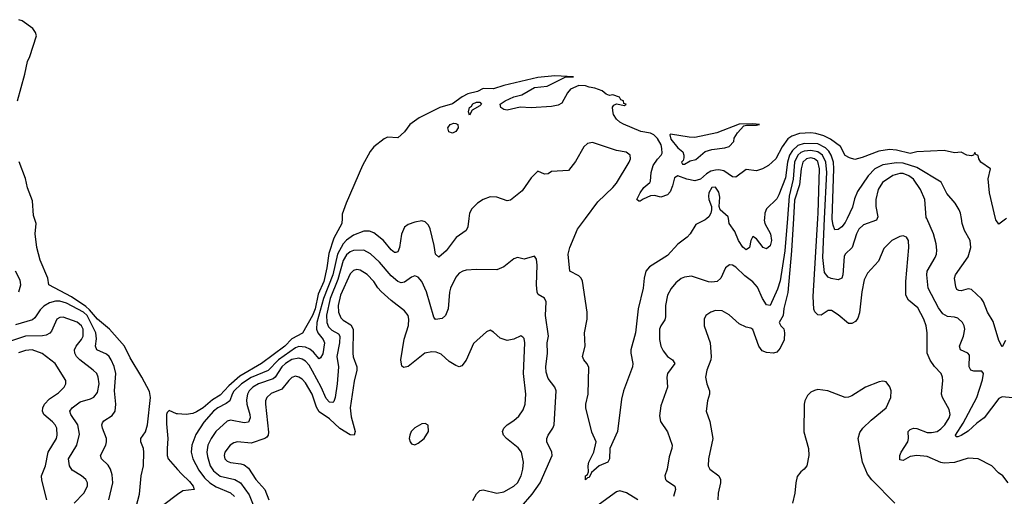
# Model space of a CAD drawing. Header units: inches. Extents: x 2134017 to 2292458, y 756222 to 916513.
# Tile 187 of 256: x 2159075 to 2164842, y 878371 to 881165. Entities that reach past the tile are written whole.
import ezdxf

# ---------------------------------------------------------------- set-up
doc = ezdxf.new("R2010")
doc.units = ezdxf.units.IN
doc.header["$MEASUREMENT"] = 0
for name, color, linetype in [('C1857', 7, 'Continuous'), ('C1858', 7, 'Continuous'), ('C1867', 7, 'Continuous'), ('C1868', 7, 'Continuous')]:
    doc.layers.add(name, color=color, linetype=linetype)

msp = doc.modelspace()

# ---------------------------------------------------------------- linework, layer by layer
at = {"layer": 'C1857', "color": 5}
for points, elevation in [([(2159747.9, 878272.1), (2159777, 878383), (2159787.4, 878490), (2159800.9, 878550), (2159802, 878630), (2159799.3, 878650), (2159783.9, 878690), (2159784, 878710), (2159812, 878748), (2159822.9, 878790), (2159840.5, 878950), (2159834.8, 878985.2), (2159790, 879069.7), (2159721.6, 879181.6), (2159688.1, 879250), (2159600.8, 879350), (2159530, 879408.8), (2159484.5, 879464.5), (2159462.7, 879482.7), (2159379.4, 879539.4), (2159245.1, 879610), (2159239.5, 879650), (2159194.2, 879754.2), (2159176, 879830), (2159165.2, 879910), (2159171.9, 879970), (2159162.2, 880000)], 220), ([(2159069.9, 879570), (2159081.9, 879610), (2159077, 879637), (2159049.9, 879690)], 240), ([(2159596.5, 878350), (2159620.6, 878450), (2159617.4, 878497.4), (2159607.8, 878530), (2159592.6, 878552.6), (2159554.2, 878590), (2159547.7, 878610), (2159578.7, 878670), (2159584.3, 878690), (2159583.4, 878710), (2159560.5, 878770), (2159556.2, 878790), (2159559.2, 878800.8), (2159567, 878813), (2159616.3, 878843.7), (2159634.7, 878870), (2159637.6, 878910), (2159630.4, 878990), (2159638.3, 879090), (2159629.2, 879130.8), (2159611.5, 879171.5), (2159598.3, 879190), (2159583.3, 879203.3), (2159526.1, 879230), (2159518.8, 879250), (2159525.8, 879294.2), (2159521.8, 879330), (2159469.7, 879430), (2159449.2, 879450), (2159350, 879503.6), (2159310, 879515.5), (2159285.5, 879514.5), (2159250, 879505.3), (2159215.5, 879484.5), (2159195.4, 879464.6), (2159163.5, 879416.5), (2159150, 879405.3), (2159050, 879376.7)], 240), ([(2159394.2, 878330), (2159451.6, 878390), (2159472.3, 878430), (2159472.4, 878450), (2159462, 878470), (2159437.7, 878490), (2159383.1, 878523.1), (2159366, 878550), (2159361.1, 878590), (2159409.8, 878670), (2159425.6, 878734.4), (2159415.7, 878790), (2159373.8, 878850), (2159369.1, 878870), (2159383.1, 878890), (2159430, 878925), (2159490, 878942.2), (2159510, 878952.3), (2159530, 878979.5), (2159539.9, 879030), (2159534.9, 879070), (2159526, 879090), (2159506.4, 879110), (2159428.2, 879170), (2159408.4, 879190), (2159397.3, 879210), (2159395.8, 879230), (2159405.4, 879250), (2159437.5, 879290), (2159446.2, 879310), (2159447.2, 879350), (2159437.6, 879370), (2159412, 879392), (2159330, 879420.6), (2159310, 879419.8), (2159291.7, 879408.3), (2159261.1, 879338.9), (2159252.2, 879327.8), (2159230, 879315.5), (2159209.1, 879310.9), (2159110, 879309.9), (2159010, 879276.6)], 260), ([(2159234.6, 878350), (2159204.8, 878464.8), (2159203.2, 878490), (2159225.7, 878550), (2159241.5, 878630), (2159290.3, 878709.7), (2159295.5, 878730), (2159291.8, 878770), (2159282.4, 878790), (2159268, 878808), (2159217.4, 878850), (2159209.2, 878870), (2159209.9, 878890), (2159220.9, 878910), (2159250, 878941.3), (2159302, 878978), (2159334.8, 879010), (2159345.6, 879030), (2159345.1, 879050), (2159283.1, 879150), (2159207.5, 879207.5), (2159148.5, 879228.5), (2159110, 879224.8), (2159068.6, 879211.4)], 280), ([(2160000, 878853.4), (2159993.9, 878853.9), (2159950, 878873), (2159938.2, 878861.8), (2159934, 878850), (2159935.4, 878795.4), (2159943.1, 878710), (2159938, 878650), (2159939.5, 878610), (2159944.9, 878590), (2160000, 878527.3)], 220), ([(2160000, 878380.5), (2159918.5, 878321.5)], 220)]:
    msp.add_lwpolyline(points, dxfattribs=dict(at, elevation=elevation))
at = {"layer": 'C1858', "color": 5, "elevation": 220}
for points in [[(2159063.1, 880690), (2159106.1, 880846.1), (2159120, 880920), (2159134, 880950), (2159172.6, 881070), (2159168.3, 881090), (2159153, 881113), (2159090, 881159), (2159070, 881165)], [(2159162.2, 880000), (2159156.8, 880016.8), (2159150, 880102), (2159120, 880180), (2159110, 880234), (2159071.5, 880331.5)]]:
    msp.add_lwpolyline(points, dxfattribs=at)
at = {"layer": 'C1867', "color": 5}
for points, elevation in [([(2160963.6, 880000), (2160962.2, 879970), (2160916, 879884), (2160886.6, 879793.4), (2160874.4, 879710), (2160855.8, 879630), (2160823.5, 879556.5), (2160805.1, 879470), (2160790, 879429.9), (2160732, 879328), (2160670, 879293.3), (2160627.7, 879250), (2160490.6, 879150), (2160364.1, 879075.9), (2160300.8, 879019.2), (2160250, 878964.1), (2160204.3, 878935.7), (2160150, 878889.4), (2160110, 878865), (2160090, 878855.4), (2160050, 878849.5), (2160000, 878853.4)], 220), ([(2161705.6, 880000), (2161699.7, 879950), (2161691.2, 879930), (2161631.3, 879888.7), (2161572.4, 879810), (2161530, 879773.3), (2161510, 879789.4), (2161502, 879842), (2161478.5, 879938.5), (2161470, 879960.5), (2161450, 879980.5), (2161430, 879985.1), (2161390, 879978.3), (2161350, 879964), (2161330, 879947.8), (2161312.3, 879907.7), (2161300.2, 879830), (2161290, 879804.2), (2161279.2, 879800.8), (2161270, 879799.2), (2161250, 879816.1), (2161206.4, 879870), (2161150, 879916.2), (2161124.4, 879924.4), (2161090, 879925.7), (2161030, 879902.4), (2160990, 879872.4), (2160970, 879850.3), (2160936.7, 879790), (2160908.8, 879670), (2160855.5, 879530), (2160815, 879390), (2160813.8, 879350), (2160821.9, 879330), (2160852.1, 879290), (2160860.1, 879270), (2160850, 879206), (2160837.8, 879182.2), (2160830, 879175.8), (2160796.7, 879216.7), (2160774, 879234), (2160750, 879244.6), (2160710, 879249.3), (2160690, 879241.4), (2160591.5, 879170), (2160530, 879109), (2160430, 879067.8), (2160373.3, 879030), (2160330, 878986.2), (2160319.2, 878970), (2160305.3, 878930), (2160285.4, 878914.6), (2160235.7, 878890), (2160210.7, 878870), (2160154.4, 878805.6), (2160107.7, 878732.3), (2160084, 878670), (2160080.1, 878630), (2160089.1, 878590), (2160123.6, 878523.6), (2160158.1, 878478.1), (2160189.1, 878449.1), (2160226.1, 878426.1), (2160310, 878391.6), (2160333.2, 878370)], 240), ([(2163100.5, 880000), (2163090, 879991.5), (2163036, 879964), (2163003.1, 879910), (2162984.9, 879890), (2162930, 879849.6), (2162870, 879783), (2162764, 879716), (2162743.5, 879690), (2162733.1, 879650), (2162727.4, 879590), (2162698, 879470), (2162682, 879330), (2162655.5, 879230), (2162653.8, 879210), (2162667.4, 879150), (2162664.6, 879130), (2162611.8, 878988.2), (2162599.4, 878940.6), (2162576.5, 878750), (2162532, 878650), (2162530.3, 878589.7), (2162519.1, 878570), (2162470, 878548.4), (2162438, 878522), (2162424.7, 878510), (2162410, 878480.9), (2162400.5, 878479.5), (2162390, 878466.6), (2162389.7, 878490), (2162401.5, 878498.5), (2162406.5, 878513.5), (2162404.5, 878550), (2162408.7, 878570), (2162438.9, 878630), (2162451.1, 878690), (2162427.2, 878747.2), (2162392.1, 878890), (2162392, 878910), (2162405.6, 878970), (2162407.9, 879127.9), (2162397.2, 879150), (2162378.5, 879170), (2162370.9, 879190), (2162386.6, 879250), (2162383.4, 879330), (2162398.5, 879410), (2162399.2, 879450), (2162372.4, 879632.4), (2162363.5, 879650), (2162350, 879663.5), (2162298.4, 879690), (2162287, 879790), (2162296.8, 879830), (2162342.3, 879937.7), (2162388.8, 880000)], 240), ([(2163571.8, 880000), (2163557.5, 879810), (2163530, 879633.3), (2163514.6, 879585.4), (2163470, 879489.5), (2163450, 879493), (2163425.5, 879530), (2163396.6, 879596.6), (2163370, 879628.8), (2163323.1, 879663.1), (2163270, 879714.5), (2163250, 879725.4), (2163232.4, 879727.6), (2163209.1, 879710.9), (2163182.4, 879650), (2163160.7, 879630), (2163130, 879625.3), (2163110, 879628.8), (2163010, 879662), (2162970, 879656.2), (2162950, 879647.5), (2162918.2, 879621.8), (2162890.1, 879589.9), (2162868.6, 879550), (2162858, 879490), (2162857.6, 879422.4), (2162853.8, 879406.2), (2162830.2, 879370), (2162823.2, 879350), (2162822.4, 879290), (2162830.7, 879250.7), (2162843.4, 879223.4), (2162870, 879191.3), (2162899.3, 879170), (2162912.4, 879150), (2162868.9, 879090), (2162865.7, 879070), (2162870.4, 879010), (2162830, 878901.2), (2162822, 878842), (2162828.9, 878810), (2162869, 878749), (2162897, 878670), (2162895.3, 878650), (2162878.6, 878601.4), (2162867.5, 878530), (2162854.7, 878490), (2162858.3, 878470), (2162863.7, 878463.7), (2162913.1, 878430), (2162916.5, 878410), (2162903.9, 878370)], 260), ([(2163607.1, 880000), (2163595.1, 879810), (2163573.6, 879566.4), (2163551.9, 879471.9), (2163546.7, 879430), (2163523.8, 879390), (2163533.4, 879370), (2163550, 879353.4), (2163554, 879330), (2163552.2, 879287.8), (2163530, 879239.5), (2163510, 879216.7), (2163490, 879210.7), (2163450, 879214.6), (2163423.5, 879223.5), (2163404.3, 879250), (2163368.6, 879348.6), (2163357, 879357), (2163330, 879362.6), (2163290, 879382.3), (2163230, 879434.6), (2163190, 879458.7), (2163150, 879459.1), (2163123, 879450), (2163094.4, 879430), (2163084.9, 879410), (2163083.6, 879370), (2163118.5, 879270), (2163125.9, 879190), (2163123.3, 879170), (2163099.8, 879110), (2163092.7, 879070), (2163099.5, 879030), (2163114.6, 878990), (2163115.4, 878970), (2163104.2, 878930), (2163095.6, 878870), (2163118.2, 878810), (2163135.2, 878710), (2163110.3, 878590.3), (2163107.4, 878550), (2163117.1, 878530), (2163170.2, 878490.2), (2163179.2, 878470), (2163180.6, 878450), (2163166.9, 878390), (2163164.2, 878350)], 280), ([(2163437.2, 880000), (2163436.6, 879990), (2163440.1, 879970), (2163473.5, 879910), (2163478.9, 879870), (2163470, 879838.5), (2163450, 879822.1), (2163429, 879829), (2163390, 879880.7), (2163370, 879893.3), (2163357.7, 879870), (2163350, 879829.7), (2163330, 879814.8), (2163310, 879830.6), (2163285.6, 879870), (2163263.5, 879923.5), (2163230.9, 879970), (2163226.2, 880000)], 240), ([(2164865.2, 878450), (2164833.2, 878490), (2164807.9, 878507.9), (2164769.6, 878549.6), (2164690, 878591.2), (2164630, 878594.7), (2164550.9, 878569.1), (2164490, 878565.9), (2164470, 878569.2), (2164390, 878603.8), (2164330, 878610.2), (2164290, 878604.2), (2164250, 878581.4), (2164230, 878583.6), (2164231.1, 878610), (2164238.2, 878630), (2164276.4, 878690), (2164280.8, 878710), (2164278.5, 878750), (2164290, 878763.2), (2164310, 878771.1), (2164330, 878768.9), (2164390, 878744.4), (2164415.7, 878744.3), (2164448.4, 878751.6), (2164470, 878765.3), (2164494.7, 878790), (2164519.5, 878830), (2164524.5, 878850), (2164519.9, 878879.9), (2164479.4, 878950), (2164474, 878970), (2164482.8, 879050), (2164480.9, 879070), (2164472.3, 879090), (2164432.5, 879132.5), (2164408.1, 879168.1), (2164390.7, 879210), (2164391.3, 879330), (2164384.3, 879370), (2164370.5, 879410), (2164335, 879475), (2164280.3, 879520.3), (2164266, 879550), (2164265.6, 879630), (2164283.5, 879830), (2164280.4, 879870), (2164269.3, 879890), (2164250, 879898.3), (2164230, 879894.5), (2164182.6, 879870), (2164136, 879824), (2164105.5, 879750), (2164041.2, 879678.8), (2164021.2, 879638.9), (2164007.4, 879570), (2163994, 879446), (2163984.3, 879415.7), (2163970, 879394.7), (2163950, 879384.2), (2163930, 879384.5), (2163870, 879435.5), (2163830, 879460.9), (2163810, 879460.4), (2163770, 879432.8), (2163750, 879433.7), (2163732.6, 879452.6), (2163727.3, 879467.3), (2163722.6, 879542.6), (2163750, 880000)], 280), ([(2164097.6, 880000), (2164093.8, 879990), (2164018.5, 879961.5), (2163990, 879936.5), (2163976.1, 879910), (2163950.7, 879829.3), (2163910, 879791.1), (2163904.2, 879775.8), (2163897.4, 879670), (2163890.2, 879650), (2163870, 879639.8), (2163827.6, 879647.6), (2163810, 879655.4), (2163790, 879682), (2163779.4, 879770), (2163789.7, 880000)], 260), ([(2163921.5, 880000), (2163910, 879976.4), (2163890, 879950.8), (2163870, 879935.3), (2163850, 879932.4), (2163839.4, 879959.4), (2163834.2, 879994.2), (2163834.4, 880000)], 240), ([(2164890, 878948.4), (2164830, 878953.8), (2164810, 878943.8), (2164724.8, 878830), (2164681.3, 878798.7), (2164630, 878751.7), (2164590, 878727.2), (2164570, 878718.8), (2164560.3, 878720.3), (2164556, 878730), (2164600.8, 878799.2), (2164681.9, 878950), (2164714.3, 879054.3), (2164720.3, 879090), (2164710, 879104), (2164664.7, 879104.7), (2164646.3, 879110), (2164637.4, 879130), (2164637.8, 879197.8), (2164628.9, 879208.9), (2164586.3, 879230), (2164580.4, 879250), (2164603.9, 879310), (2164610.6, 879350), (2164607.9, 879370), (2164596.8, 879390), (2164570, 879414.2), (2164550, 879420.7), (2164510, 879424.5), (2164481.3, 879441.3), (2164456, 879476), (2164395.4, 879590), (2164387.7, 879670), (2164390.5, 879690), (2164436.8, 879770), (2164444.8, 879790), (2164446.7, 879813.3), (2164442.9, 879850), (2164426.9, 879910), (2164387.8, 880000)], 260), ([(2164850, 879284), (2164830, 879247), (2164810, 879283.7), (2164776.3, 879396.3), (2164743.1, 879450), (2164720.6, 879510), (2164708.5, 879528.5), (2164650, 879584.1), (2164630, 879588), (2164590, 879576.1), (2164576.6, 879576.6), (2164563.9, 879583.9), (2164557.8, 879597.8), (2164550.9, 879650), (2164556.4, 879670), (2164630, 879775.3), (2164645.7, 879830), (2164641.5, 879870), (2164608.6, 879930), (2164595.3, 879970), (2164590.7, 880000)], 240), ([(2164854.7, 880000), (2164850, 879994.5), (2164810, 879965.2), (2164792, 879992), (2164790.2, 880000)], 220), ([(2162011.5, 878308.5), (2162077.1, 878382.9), (2162124.5, 878450), (2162194.3, 878610), (2162191.2, 878630), (2162163.1, 878690), (2162163.1, 878710), (2162171.1, 878730), (2162198.5, 878770), (2162205.1, 878790), (2162216.9, 878990), (2162209.7, 879010), (2162170, 879060.5), (2162158.5, 879098.5), (2162156.5, 879130), (2162166.6, 879210), (2162164.8, 879270), (2162171.6, 879310), (2162154.2, 879430), (2162159.3, 879510), (2162150, 879533), (2162112.9, 879552.9), (2162106.9, 879566.9), (2162102.9, 879610), (2162106.3, 879726.3), (2162101.7, 879761.7), (2162090, 879778.4), (2162030, 879760.7), (2161990, 879771.3), (2161970, 879763), (2161910, 879715.8), (2161870, 879698.7), (2161750, 879700.5), (2161690, 879696.9), (2161670, 879691.1), (2161650, 879678.3), (2161630, 879656.3), (2161598.2, 879590), (2161592.2, 879567.8), (2161584.2, 879470), (2161570.1, 879429.9), (2161550, 879412.8), (2161510, 879406.9), (2161500.4, 879420.4), (2161457.3, 879570), (2161430, 879629.7), (2161410, 879655.1), (2161390, 879663.1), (2161370, 879655.1), (2161330, 879625.8), (2161310, 879622.7), (2161290, 879630.6), (2161250, 879663.7), (2161182.5, 879742.5), (2161130, 879792.8), (2161090, 879813.1), (2161030, 879812.4), (2161010, 879803.2), (2160990, 879785.8), (2160970, 879752.5), (2160938.6, 879641.4), (2160894.3, 879530), (2160873, 879433), (2160873.7, 879390), (2160884.3, 879364.3), (2160904, 879344), (2160942.9, 879322.9), (2160951, 879310), (2160948.2, 879270), (2160933.1, 879190), (2160943.3, 879130), (2160935.3, 879030), (2160922.6, 878950), (2160914.3, 878925.7), (2160910, 878921.4), (2160890, 878923.2), (2160870, 878944.6), (2160841.1, 879010), (2160790, 879104.9), (2160770, 879139.9), (2160750, 879163.4), (2160730, 879175.6), (2160710, 879180.1), (2160670, 879172.7), (2160631.1, 879150), (2160610.1, 879130), (2160570.9, 879069.1), (2160560.2, 879059.8), (2160474, 879030), (2160440.4, 879010), (2160419.8, 878990), (2160409.1, 878970), (2160403.5, 878936.5), (2160406, 878910), (2160423.4, 878850), (2160424.6, 878830), (2160414.4, 878805.6), (2160390, 878801.8), (2160310, 878817.8), (2160290, 878811.9), (2160224.8, 878750), (2160195.9, 878710), (2160176.8, 878670), (2160171.5, 878630), (2160175.1, 878604.9), (2160191.7, 878550), (2160210, 878519.5), (2160250, 878489.4), (2160334.6, 878470), (2160369, 878449), (2160420, 878380), (2160447.4, 878310)], 260), ([(2161730, 878345.2), (2161750, 878385.1), (2161770, 878404.2), (2161790, 878407.8), (2161870, 878389.4), (2161910, 878396.6), (2161970, 878429.3), (2161990, 878450.2), (2162011.9, 878490), (2162022.3, 878530), (2162026, 878570), (2162013.7, 878630), (2161994.9, 878654.9), (2161927.4, 878710), (2161909.7, 878730), (2161903.9, 878750), (2161911.1, 878770), (2161931.1, 878790), (2161970, 878814.5), (2161998.6, 878841.4), (2162023.2, 878876.8), (2162035.2, 878910), (2162039.6, 878970), (2162025.6, 879090), (2162034.7, 879270), (2162030, 879295.1), (2162023.1, 879303.1), (2162010, 879311.3), (2161970, 879292), (2161930, 879283.7), (2161890, 879298), (2161850, 879333.2), (2161830, 879344.5), (2161810, 879335.1), (2161733.2, 879266.8), (2161690, 879169.6), (2161664.7, 879135.3), (2161650, 879129.7), (2161630, 879136.8), (2161590, 879160.4), (2161543.5, 879203.5), (2161514.9, 879214.9), (2161490, 879218), (2161447.2, 879210), (2161350, 879131.9), (2161325.3, 879125.3), (2161313.9, 879133.9), (2161307.5, 879170), (2161327.7, 879292.3), (2161352.3, 879372.3), (2161354.6, 879410), (2161350.5, 879430.5), (2161330, 879458), (2161250, 879518.7), (2161191.4, 879571.4), (2161172.6, 879592.6), (2161149.9, 879630), (2161110, 879671.2), (2161070, 879695.7), (2161050, 879699.5), (2161030, 879694.9), (2161010, 879674.8), (2160953.6, 879550), (2160939.9, 879490), (2160942.7, 879450), (2160956.5, 879416.5), (2160970, 879402.9), (2161015.5, 879375.5), (2161027.7, 879350), (2161025.7, 879210), (2161028.5, 879188.5), (2161050.1, 879130), (2161050.1, 879110), (2161034.3, 879045.7), (2161011.5, 878890), (2161016.6, 878836.6), (2161040.9, 878750), (2161034.6, 878730), (2161010, 878730.6), (2160950, 878767.4), (2160890, 878825.1), (2160830, 878865.4), (2160812.7, 878892.7), (2160788, 878970), (2160750, 879035), (2160730, 879056.5), (2160710, 879069.2), (2160690, 879074.1), (2160670, 879066.6), (2160651.1, 879050), (2160610, 878999.3), (2160547.3, 878972.7), (2160522, 878950), (2160515.1, 878930), (2160514.6, 878910), (2160532.8, 878747.2), (2160530.6, 878729.4), (2160521.8, 878718.2), (2160510.5, 878709.5), (2160430, 878682.8), (2160350.9, 878689.1), (2160330, 878684.2), (2160307.1, 878670), (2160276.6, 878630), (2160273.4, 878610), (2160277.5, 878590), (2160290, 878576.2), (2160310, 878568.3), (2160370, 878561.5), (2160390, 878554.5), (2160415.8, 878535.8), (2160457.5, 878470), (2160511.4, 878411.4), (2160535.1, 878350)], 280), ([(2164201.3, 878330), (2164066.5, 878466.5), (2164040.9, 878500.9), (2164012.2, 878570), (2163986.2, 878710), (2163995.8, 878744.2), (2164012.9, 878770), (2164062.4, 878817.6), (2164150, 878890.3), (2164177.7, 878950), (2164178.8, 878990), (2164172.7, 879012.7), (2164150, 879041.1), (2164130, 879045.1), (2164110, 879040.9), (2164030, 879009.8), (2163950, 878959.7), (2163930, 878951.2), (2163910, 878949.7), (2163808.6, 878988.6), (2163750, 878996.4), (2163730, 878991), (2163710, 878981.4), (2163690, 878962.4), (2163674.4, 878930), (2163670.6, 878910), (2163668.6, 878748.6), (2163695.5, 878650), (2163698, 878610), (2163684.9, 878550), (2163670, 878529.3), (2163650, 878515.1), (2163630, 878486.6), (2163620.6, 878450), (2163615.1, 878390), (2163602.3, 878330)], 320), ([(2160000, 878527.3), (2160022.1, 878502.1), (2160070, 878456.9), (2160091.1, 878430), (2160096.3, 878410), (2160030, 878402.2), (2160000, 878380.5)], 220), ([(2162694.8, 878350), (2162630, 878390.3), (2162590, 878403.6), (2162570, 878397.6), (2162450, 878308.4)], 260)]:
    msp.add_lwpolyline(points, dxfattribs=dict(at, elevation=elevation))
at = {"layer": 'C1867', "color": 5, "elevation": 320}
msp.add_lwpolyline([(2161450, 878797.6), (2161430, 878796.3), (2161390, 878773), (2161368.7, 878750), (2161359.5, 878730), (2161356.4, 878710), (2161361.6, 878690), (2161370, 878679.1), (2161390, 878673), (2161410, 878681.6), (2161443.6, 878710), (2161469.6, 878750), (2161467.3, 878787.3)], close=True, dxfattribs=at)
at = {"layer": 'C1868', "color": 5}
for points, elevation in [([(2164790.2, 880000), (2164756.1, 880150), (2164748.2, 880231.8), (2164762, 880290), (2164704, 880330), (2164692.7, 880350), (2164688.9, 880368.9), (2164674.6, 880374.6), (2164670, 880386), (2164662, 880370), (2164650, 880366), (2164622, 880370), (2164590, 880389), (2164550, 880383.7), (2164490, 880398), (2164330, 880390.6), (2164290, 880380.2), (2164210, 880400.2), (2164170, 880404.1), (2164106.5, 880393.5), (2164010, 880356.4), (2163966.1, 880346.1), (2163934.9, 880354.9), (2163910, 880369.5), (2163882, 880422), (2163824.9, 880464.9), (2163784.5, 880484.5), (2163738.1, 880498.1), (2163710, 880500.9), (2163642.8, 880497.2), (2163597.5, 880482.5), (2163574.4, 880465.6), (2163540.6, 880419.4), (2163504.4, 880350), (2163460.5, 880310), (2163425.5, 880290), (2163390, 880279.8), (2163330, 880287.4), (2163270, 880242.6), (2163250, 880243.1), (2163198.6, 880278.6), (2163170, 880284.1), (2163150, 880282.6), (2163124, 880276), (2163098.3, 880261.7), (2163063.1, 880230), (2163030, 880219.3), (2162982, 880230), (2162930, 880248.7), (2162910, 880238), (2162898.8, 880190), (2162884.7, 880155.3), (2162870, 880137.2), (2162830, 880125.2), (2162793.4, 880133.4), (2162770, 880131.5), (2162726.4, 880113.6), (2162710, 880100.9), (2162701.5, 880101.5), (2162689.6, 880110), (2162709.8, 880150.2), (2162730, 880180.5), (2162766, 880210), (2162770, 880218), (2162774, 880270), (2162785.6, 880310), (2162810, 880346.8), (2162833.2, 880370), (2162838.3, 880381.7), (2162837.1, 880410), (2162831.9, 880431.9), (2162810, 880468.6), (2162790, 880489.8), (2162770, 880500.4), (2162713.2, 880510), (2162612.5, 880552.5), (2162590, 880564), (2162570, 880582), (2162554, 880610), (2162548.7, 880631.3), (2162548, 880652), (2162555.3, 880664.7), (2162570, 880671), (2162617.2, 880662.8), (2162628, 880670), (2162614.5, 880674.5), (2162611.3, 880690), (2162595.6, 880695.6), (2162589, 880710), (2162550, 880723.7), (2162530, 880721.2), (2162510, 880729.2), (2162487.2, 880747.2), (2162443.9, 880763.9), (2162411.1, 880768.9), (2162390, 880777.8), (2162350, 880779.9), (2162301.9, 880758.1), (2162283.2, 880736.8), (2162250, 880674.7), (2162230, 880663.5), (2162190, 880656.3), (2162070, 880647.3), (2162007, 880653), (2161930, 880635.1), (2161910, 880639.3), (2161894, 880650), (2161889.1, 880669.1), (2161919, 880690), (2161970, 880713), (2162015.6, 880724.4), (2162090, 880768.2), (2162164.4, 880775.6), (2162270, 880827.3), (2162318, 880830), (2162210, 880835), (2162110, 880825.7), (2161910, 880779), (2161850, 880759.9), (2161790, 880761.6), (2161756.7, 880743.3), (2161700.2, 880730), (2161666.7, 880713.3), (2161610, 880672.2), (2161535.6, 880650), (2161415.8, 880590), (2161359.8, 880550), (2161330, 880507.1), (2161290, 880471.8), (2161230, 880476), (2161210, 880466.9), (2161150, 880418.9), (2161128.1, 880391.9), (2161082.4, 880310), (2160986.5, 880090), (2160964.8, 880024.8), (2160963.6, 880000)], 220), ([(2162388.8, 880000), (2162462, 880098), (2162550, 880180.2), (2162570, 880206.5), (2162645.5, 880330), (2162652.1, 880350), (2162650, 880371.3), (2162628.1, 880388.1), (2162570, 880397.7), (2162430, 880444.7), (2162400.7, 880439.3), (2162380, 880420), (2162330, 880333.6), (2162290, 880281.2), (2162190, 880274), (2162170, 880261.2), (2162150, 880259), (2162110, 880276), (2162070, 880238.4), (2162019.1, 880160.9), (2161950, 880107), (2161930, 880102), (2161870, 880123.6), (2161830, 880126.3), (2161790, 880111.1), (2161757.6, 880090), (2161723.5, 880056.5), (2161709.3, 880030.7), (2161705.6, 880000)], 240), ([(2163834.4, 880000), (2163844, 880290), (2163841.2, 880330), (2163829, 880370), (2163814.3, 880394.3), (2163794.1, 880414.1), (2163750, 880436.3), (2163670, 880439.4), (2163633.5, 880426.5), (2163601.5, 880398.5), (2163583.7, 880370), (2163573.1, 880330), (2163561.3, 880238.7), (2163522.3, 880137.7), (2163510, 880114), (2163450, 880055.1), (2163439, 880030), (2163437.2, 880000)], 240), ([(2163789.7, 880000), (2163801.9, 880270), (2163797.7, 880330), (2163777.9, 880370), (2163750.3, 880390.3), (2163710, 880397.9), (2163670, 880394.9), (2163650, 880386.4), (2163632.1, 880370), (2163614.4, 880330), (2163605.7, 880230), (2163581.5, 880130), (2163571.8, 880000)], 260), ([(2163750, 880000), (2163751.8, 880030), (2163760.4, 880290), (2163750, 880332.8), (2163730, 880349.4), (2163710, 880354.2), (2163683.1, 880350), (2163661.7, 880330), (2163652.2, 880290), (2163642.6, 880197.4), (2163613.9, 880106.1), (2163607.1, 880000)], 280), ([(2164590.7, 880000), (2164586, 880030), (2164578.3, 880050), (2164554.7, 880090), (2164506.6, 880146.6), (2164473.2, 880213.2), (2164330, 880298.6), (2164250, 880324), (2164210, 880326.1), (2164130, 880313.1), (2164084.3, 880290), (2164044, 880250), (2163982.3, 880157.7), (2163965.3, 880114.7), (2163953.8, 880066.2), (2163921.5, 880000)], 240), ([(2164387.8, 880000), (2164385.4, 880005.4), (2164376.6, 880110), (2164352.2, 880170), (2164310, 880230.4), (2164283.7, 880250), (2164250, 880262.8), (2164230, 880263.5), (2164190, 880251.3), (2164129.1, 880210.9), (2164103.8, 880170), (2164089.1, 880110), (2164089.6, 880069.6), (2164101.5, 880010), (2164097.6, 880000)], 260), ([(2163226.2, 880000), (2163224.7, 880010), (2163177.4, 880050), (2163172, 880070), (2163176.2, 880123.8), (2163170, 880154), (2163150, 880183.5), (2163130, 880180.8), (2163111.8, 880150), (2163108.9, 880130), (2163111.2, 880110), (2163126.5, 880070), (2163127.6, 880050), (2163123.6, 880030), (2163111.2, 880008.8), (2163100.5, 880000)], 240)]:
    msp.add_lwpolyline(points, dxfattribs=dict(at, elevation=elevation))
at = {"layer": 'C1868', "color": 5, "elevation": 220}
for points in [[(2161710, 880606), (2161704, 880624), (2161709.4, 880650), (2161722, 880658), (2161730, 880672.4), (2161750, 880680.7), (2161770, 880681), (2161781, 880670), (2161770, 880659), (2161724.7, 880635.3)], [(2161610, 880499.5), (2161587.8, 880507.8), (2161582.9, 880530), (2161597.2, 880550), (2161617.5, 880557.5), (2161630, 880557.3), (2161641, 880550), (2161643, 880530), (2161630, 880509.6)], [(2163370, 880554.3), (2163290, 880552.7), (2163158.3, 880501.7), (2163030, 880475.2), (2162995.9, 880475.9), (2162886.5, 880493.5), (2162883.6, 880490), (2162890, 880464.6), (2162930, 880414), (2162959.3, 880390), (2162966, 880370), (2162965.2, 880354.8), (2162961, 880339), (2162952, 880330), (2162958, 880318), (2162970, 880318), (2163002.7, 880337.3), (2163035.1, 880344.9), (2163090, 880392.7), (2163130, 880404.4), (2163205.6, 880414.4), (2163230, 880422.4), (2163258, 880450), (2163260.9, 880470), (2163278.8, 880501.2), (2163317.6, 880542.4), (2163332.6, 880547.4), (2163390, 880546.3), (2163408.7, 880550)]]:
    msp.add_lwpolyline(points, close=True, dxfattribs=at)

doc.saveas('drawing.dxf')
